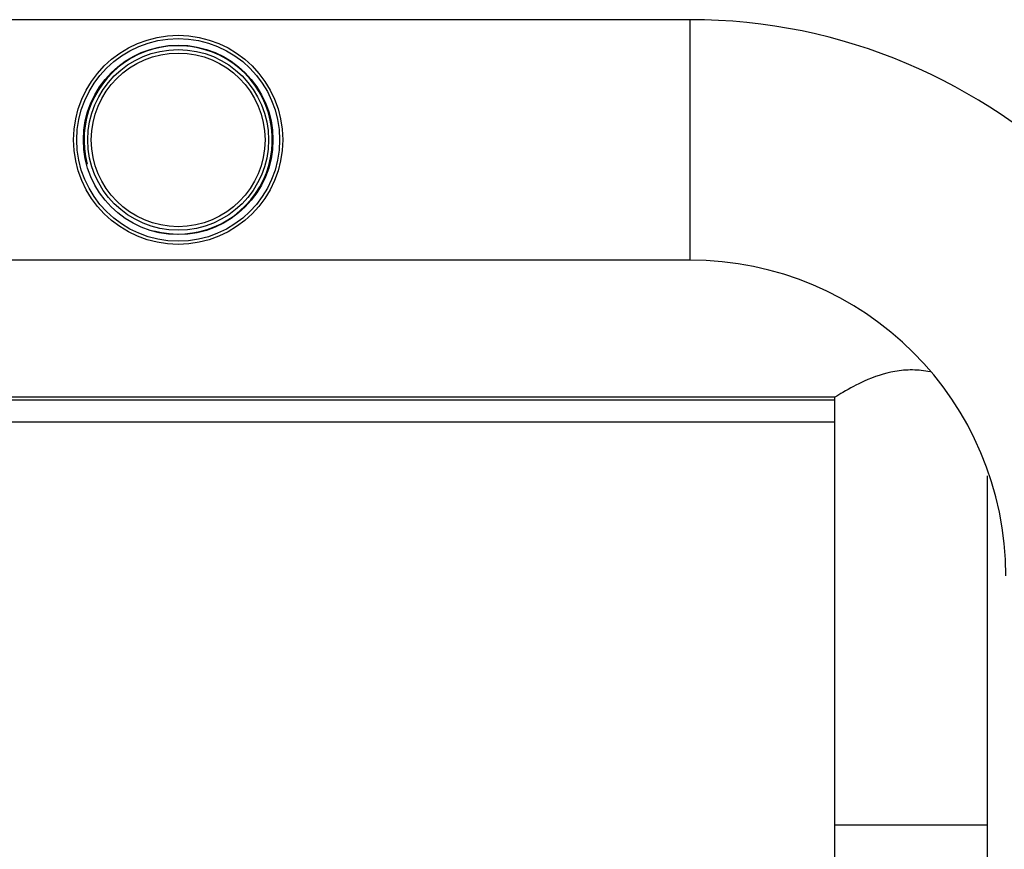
# Model space of a CAD drawing. Header units: millimetres. Extents: x 0 to 4000, y 0 to 3000.
# Tile 39 of 171: x 1395 to 1706, y 723 to 986. Entities that reach past the tile are written whole.
import ezdxf

# ---------------------------------------------------------------- set-up
doc = ezdxf.new("R2010")
doc.units = ezdxf.units.MM
doc.header["$LTSCALE"] = 219.99956
doc.layers.get('0').update_dxf_attribs({"linetype": 'CONTINUOUS'})

msp = doc.modelspace()

# ---------------------------------------------------------------- linework, layer by layer
at = {"color": 7, "linetype": 'CONTINUOUS'}
for p, q in [((1606.7, 985.64), (682.7, 985.64)), ((1606.7, 909.54), (1168.85, 909.54)), ((1652.55, 865.21), (1206.93, 865.21)), ((1652.55, 866.09), (1214.7, 866.09)), ((1652.55, 700.64), (1652.55, 866.09)), ((1700.85, 700.64), (1700.85, 841.25)), ((1700.85, 730.64), (1652.55, 730.64))]:
    msp.add_line(p, q, dxfattribs=at)
at = {"color": 9, "linetype": 'CONTINUOUS'}
for p, q in [((1606.7, 909.54), (1606.7, 985.64)), ((1652.55, 858.21), (1177.12, 858.21))]:
    msp.add_line(p, q, dxfattribs=at)
at = {"color": 7, "linetype": 'CONTINUOUS'}
for radius in [33.1, 32.1, 30, 28.6, 27.5]:
    msp.add_circle((1444.7, 947.59), radius, dxfattribs=at)
for radius in [176.05, 99.95]:
    msp.add_arc((1606.7, 809.59), radius, 0, 90, dxfattribs=at)
at = {"color": 2, "linetype": 'CONTINUOUS'}
msp.add_arc((1444.7, 947.59), 29.81, 255, 195, dxfattribs=at)
at = {"color": 7, "linetype": 'CONTINUOUS'}
msp.add_open_spline([(1682.66, 874.14), (1680.84, 874.5), (1677.11, 874.92), (1669.96, 874.32), (1662.49, 871.75), (1656.39, 868.47), (1653.39, 866.62), (1652.55, 866.09)], degree=3, knots=[0, 0, 0, 0, 0.174618, 0.349899, 0.669492, 0.907054, 1, 1, 1, 1], dxfattribs=at)

doc.saveas('drawing.dxf')
